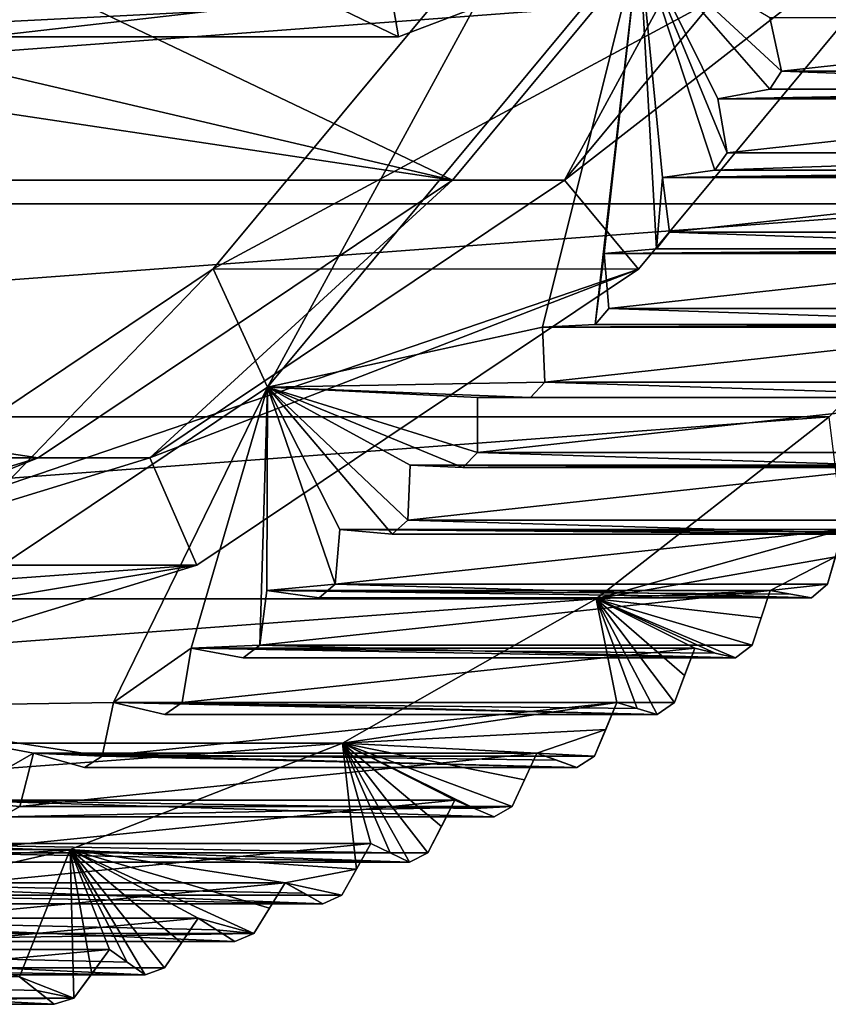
# Model space of a CAD drawing. Header units: millimetres. Extents: x -682 to 137, y -14 to 967.
# Tile 51 of 256: x -592.66 to -587.51, y -13.94 to -7.67. Entities that reach past the tile are written whole.
import ezdxf

# ---------------------------------------------------------------- set-up
doc = ezdxf.new("R2010")
doc.units = ezdxf.units.MM
doc.header["$LTSCALE"] = 65.185185
for name, color, linetype in [('4121', 7, 'CONTINUOUS'), ('4122', 7, 'CONTINUOUS'), ('4123', 7, 'CONTINUOUS'), ('4124', 7, 'CONTINUOUS'), ('4125', 7, 'CONTINUOUS'), ('4126', 7, 'CONTINUOUS'), ('4135', 7, 'CONTINUOUS'), ('4136', 7, 'CONTINUOUS'), ('4137', 7, 'CONTINUOUS'), ('4140', 7, 'CONTINUOUS'), ('4142', 7, 'CONTINUOUS'), ('4315', 7, 'CONTINUOUS'), ('4316', 7, 'CONTINUOUS'), ('4317', 7, 'CONTINUOUS'), ('4318', 7, 'CONTINUOUS'), ('4319', 7, 'CONTINUOUS'), ('4320', 7, 'CONTINUOUS'), ('4321', 7, 'CONTINUOUS'), ('4322', 7, 'CONTINUOUS'), ('4323', 7, 'CONTINUOUS'), ('4324', 7, 'CONTINUOUS'), ('4325', 7, 'CONTINUOUS'), ('4326', 7, 'CONTINUOUS'), ('4327', 7, 'CONTINUOUS'), ('4328', 7, 'CONTINUOUS'), ('4329', 7, 'CONTINUOUS'), ('4330', 7, 'CONTINUOUS'), ('4331', 7, 'CONTINUOUS'), ('4332', 7, 'CONTINUOUS'), ('4333', 7, 'CONTINUOUS'), ('4334', 7, 'CONTINUOUS'), ('4335', 7, 'CONTINUOUS'), ('4336', 7, 'CONTINUOUS'), ('4337', 7, 'CONTINUOUS'), ('4338', 7, 'CONTINUOUS'), ('4339', 7, 'CONTINUOUS'), ('4340', 7, 'CONTINUOUS'), ('4341', 7, 'CONTINUOUS'), ('4342', 7, 'CONTINUOUS'), ('4343', 7, 'CONTINUOUS'), ('4344', 7, 'CONTINUOUS'), ('4345', 7, 'CONTINUOUS'), ('4346', 7, 'CONTINUOUS'), ('4347', 7, 'CONTINUOUS'), ('4348', 7, 'CONTINUOUS')]:
    doc.layers.add(name, color=color, linetype=linetype)

msp = doc.modelspace()

# ---------------------------------------------------------------- linework, layer by layer
at = {"layer": '4121', "color": 7, "linetype": 'CONTINUOUS', "true_color": 0x191919}
for points in [[(-587.8127, -7.9988, -128.0841), (-584.7505, -8.1126, -117.5186), (-587.8856, -8.1126, -128.0624), (-587.8127, -7.9988, -128.0841)], [(-584.6776, -7.9988, -117.5403), (-584.7505, -8.1126, -117.5186), (-587.8127, -7.9988, -128.0841), (-584.6776, -7.9988, -117.5403)], [(-585.023, -8.5187, -117.4376), (-585.1006, -8.6291, -117.4145), (-588.2357, -8.6291, -127.9583), (-585.023, -8.5187, -117.4376)], [(-588.1581, -8.5187, -127.9814), (-585.023, -8.5187, -117.4376), (-588.2357, -8.6291, -127.9583), (-588.1581, -8.5187, -127.9814)], [(-588.525, -9.0224, -127.8723), (-585.472, -9.1292, -117.3041), (-588.6071, -9.1292, -127.8479), (-588.525, -9.0224, -127.8723)], [(-585.3899, -9.0224, -117.3285), (-585.472, -9.1292, -117.3041), (-588.525, -9.0224, -127.8723), (-585.3899, -9.0224, -117.3285)], [(-588.9126, -9.5089, -127.757), (-585.864, -9.6119, -117.1875), (-588.9991, -9.6119, -127.7313), (-588.9126, -9.5089, -127.757)], [(-585.7775, -9.5089, -117.2133), (-585.864, -9.6119, -117.1875), (-588.9126, -9.5089, -127.757), (-585.7775, -9.5089, -117.2133)], [(-589.3201, -9.9774, -127.6359), (-586.2758, -10.0763, -117.0651), (-589.4109, -10.0763, -127.6089), (-589.3201, -9.9774, -127.6359)], [(-586.1851, -9.9774, -117.0921), (-586.2758, -10.0763, -117.0651), (-589.3201, -9.9774, -127.6359), (-586.1851, -9.9774, -117.0921)], [(-589.7469, -10.4268, -127.509), (-586.7066, -10.5215, -116.937), (-589.8417, -10.5215, -127.4808), (-589.7469, -10.4268, -127.509)], [(-586.6118, -10.4268, -116.9652), (-586.7066, -10.5215, -116.937), (-589.7469, -10.4268, -127.509), (-586.6118, -10.4268, -116.9652)], [(-590.192, -10.8564, -127.3766), (-587.1556, -10.9467, -116.8035), (-590.2907, -10.9467, -127.3473), (-590.192, -10.8564, -127.3766)], [(-587.057, -10.8564, -116.8328), (-587.1556, -10.9467, -116.8035), (-590.192, -10.8564, -127.3766), (-587.057, -10.8564, -116.8328)], [(-590.6547, -11.2654, -127.239), (-587.622, -11.351, -116.6648), (-590.7571, -11.351, -127.2086), (-590.6547, -11.2654, -127.239)], [(-587.5196, -11.2654, -116.6953), (-587.622, -11.351, -116.6648), (-590.6547, -11.2654, -127.239), (-587.5196, -11.2654, -116.6953)], [(-591.1341, -11.6528, -127.0965), (-588.1048, -11.7338, -116.5213), (-591.2399, -11.7338, -127.0651), (-591.1341, -11.6528, -127.0965)], [(-587.999, -11.6528, -116.5527), (-588.1048, -11.7338, -116.5213), (-591.1341, -11.6528, -127.0965), (-587.999, -11.6528, -116.5527)], [(-591.6291, -12.0181, -126.9493), (-588.6032, -12.0942, -116.3731), (-591.7382, -12.0942, -126.9169), (-591.6291, -12.0181, -126.9493)], [(-588.4941, -12.0181, -116.4055), (-588.6032, -12.0942, -116.3731), (-591.6291, -12.0181, -126.9493), (-588.4941, -12.0181, -116.4055)], [(-592.139, -12.3606, -126.7977), (-589.1161, -12.4316, -116.2206), (-592.2512, -12.4316, -126.7643), (-592.139, -12.3606, -126.7977)], [(-589.0039, -12.3606, -116.2539), (-589.1161, -12.4316, -116.2206), (-592.139, -12.3606, -126.7977), (-589.0039, -12.3606, -116.2539)], [(-589.5277, -12.6795, -116.0982), (-589.6427, -12.7453, -116.064), (-592.7778, -12.7453, -126.6078), (-589.5277, -12.6795, -116.0982)], [(-592.6627, -12.6795, -126.642), (-589.5277, -12.6795, -116.0982), (-592.7778, -12.7453, -126.6078), (-592.6627, -12.6795, -126.642)], [(-593.1993, -12.9742, -126.4824), (-590.1819, -13.0348, -115.9037), (-593.317, -13.0348, -126.4475), (-593.1993, -12.9742, -126.4824)], [(-590.0642, -12.9742, -115.9387), (-590.1819, -13.0348, -115.9037), (-593.1993, -12.9742, -126.4824), (-590.0642, -12.9742, -115.9387)], [(-593.7476, -13.2443, -126.3194), (-590.7327, -13.2994, -115.7399), (-593.8678, -13.2994, -126.2837), (-593.7476, -13.2443, -126.3194)], [(-590.6126, -13.2443, -115.7756), (-590.7327, -13.2994, -115.7399), (-593.7476, -13.2443, -126.3194), (-590.6126, -13.2443, -115.7756)], [(-591.1717, -13.4892, -115.6094), (-591.294, -13.5388, -115.573), (-594.4291, -13.5388, -126.1168), (-591.1717, -13.4892, -115.6094)], [(-594.3068, -13.4892, -126.1531), (-591.1717, -13.4892, -115.6094), (-594.4291, -13.5388, -126.1168), (-594.3068, -13.4892, -126.1531)], [(-594.8756, -13.7083, -125.984), (-591.8648, -13.7523, -115.4033), (-594.9999, -13.7523, -125.9471), (-594.8756, -13.7083, -125.984)], [(-591.7405, -13.7083, -115.4402), (-591.8648, -13.7523, -115.4033), (-594.8756, -13.7083, -125.984), (-591.7405, -13.7083, -115.4402)], [(-592.318, -13.9014, -115.2685), (-592.444, -13.9397, -115.2311), (-595.5791, -13.9397, -125.7748), (-592.318, -13.9014, -115.2685)], [(-595.4531, -13.9014, -125.8123), (-592.318, -13.9014, -115.2685), (-595.5791, -13.9397, -125.7748), (-595.4531, -13.9014, -125.8123)]]:
    msp.add_3dface(points, dxfattribs=at)
at = {"layer": '4122', "color": 7, "linetype": 'CONTINUOUS', "true_color": 0x191919}
for points in [[(-591.0855, -10.01, -127.1109), (-588.7187, -7.1589, -127.8147), (-589.3348, -9.6272, -127.6315), (-591.0855, -10.01, -127.1109)], [(-588.7187, -7.1589, -127.8147), (-588.9991, -9.6119, -127.7313), (-589.3348, -9.6272, -127.6315), (-588.7187, -7.1589, -127.8147)], [(-588.9991, -9.6119, -127.7313), (-588.7187, -7.1589, -127.8147), (-588.9419, -9.1597, -127.7483), (-588.9991, -9.6119, -127.7313)], [(-588.7187, -7.1589, -127.8147), (-588.6071, -9.1292, -127.8479), (-588.9419, -9.1597, -127.7483), (-588.7187, -7.1589, -127.8147)], [(-587.8127, -7.9988, -128.0841), (-587.8856, -8.1126, -128.0624), (-588.7187, -7.1589, -127.8147), (-587.8127, -7.9988, -128.0841)], [(-587.8127, -7.9988, -128.0841), (-588.7187, -7.1589, -127.8147), (-587.8854, -7.6565, -128.0625), (-587.8127, -7.9988, -128.0841)], [(-588.7187, -7.1589, -127.8147), (-587.8856, -8.1126, -128.0624), (-588.2165, -8.1735, -127.964), (-588.7187, -7.1589, -127.8147)], [(-588.1581, -8.5187, -127.9814), (-588.2357, -8.6291, -127.9583), (-588.7187, -7.1589, -127.8147), (-588.1581, -8.5187, -127.9814)], [(-588.1581, -8.5187, -127.9814), (-588.7187, -7.1589, -127.8147), (-588.2165, -8.1735, -127.964), (-588.1581, -8.5187, -127.9814)], [(-588.7187, -7.1589, -127.8147), (-588.2357, -8.6291, -127.9583), (-588.5689, -8.6749, -127.8593), (-588.7187, -7.1589, -127.8147)], [(-588.6071, -9.1292, -127.8479), (-588.7187, -7.1589, -127.8147), (-588.5689, -8.6749, -127.8593), (-588.6071, -9.1292, -127.8479)], [(-588.525, -9.0224, -127.8723), (-588.6071, -9.1292, -127.8479), (-588.5689, -8.6749, -127.8593), (-588.525, -9.0224, -127.8723)], [(-588.9126, -9.5089, -127.757), (-588.9991, -9.6119, -127.7313), (-588.9419, -9.1597, -127.7483), (-588.9126, -9.5089, -127.757)], [(-589.3201, -9.9774, -127.6359), (-591.0855, -10.01, -127.1109), (-589.3348, -9.6272, -127.6315), (-589.3201, -9.9774, -127.6359)], [(-594.1272, -12.0503, -126.2065), (-591.0855, -10.01, -127.1109), (-592.0663, -12.0183, -126.8193), (-594.1272, -12.0503, -126.2065)], [(-592.0663, -12.0183, -126.8193), (-591.0855, -10.01, -127.1109), (-591.5708, -11.6729, -126.9667), (-592.0663, -12.0183, -126.8193)], [(-591.0855, -10.01, -127.1109), (-591.1341, -11.6528, -127.0965), (-591.5708, -11.6729, -126.9667), (-591.0855, -10.01, -127.1109)], [(-591.1341, -11.6528, -127.0965), (-591.0855, -10.01, -127.1109), (-591.0902, -11.3053, -127.1096), (-591.1341, -11.6528, -127.0965)], [(-591.0855, -10.01, -127.1109), (-590.6547, -11.2654, -127.239), (-591.0902, -11.3053, -127.1096), (-591.0855, -10.01, -127.1109)], [(-589.3201, -9.9774, -127.6359), (-589.4109, -10.0763, -127.6089), (-591.0855, -10.01, -127.1109), (-589.3201, -9.9774, -127.6359)], [(-591.0855, -10.01, -127.1109), (-589.4109, -10.0763, -127.6089), (-589.7469, -10.0763, -127.509), (-591.0855, -10.01, -127.1109)], [(-589.7469, -10.4268, -127.509), (-589.8417, -10.5215, -127.4808), (-591.0855, -10.01, -127.1109), (-589.7469, -10.4268, -127.509)], [(-589.7469, -10.4268, -127.509), (-591.0855, -10.01, -127.1109), (-589.7469, -10.0763, -127.509), (-589.7469, -10.4268, -127.509)], [(-591.0855, -10.01, -127.1109), (-589.8417, -10.5215, -127.4808), (-590.1774, -10.5062, -127.381), (-591.0855, -10.01, -127.1109)], [(-590.192, -10.8564, -127.3766), (-590.2907, -10.9467, -127.3473), (-591.0855, -10.01, -127.1109), (-590.192, -10.8564, -127.3766)], [(-590.192, -10.8564, -127.3766), (-591.0855, -10.01, -127.1109), (-590.1774, -10.5062, -127.381), (-590.192, -10.8564, -127.3766)], [(-591.0855, -10.01, -127.1109), (-590.2907, -10.9467, -127.3473), (-590.6254, -10.9161, -127.2478), (-591.0855, -10.01, -127.1109)], [(-590.6547, -11.2654, -127.239), (-591.0855, -10.01, -127.1109), (-590.6254, -10.9161, -127.2478), (-590.6547, -11.2654, -127.239)], [(-590.6547, -11.2654, -127.239), (-590.7571, -11.351, -127.2086), (-591.0902, -11.3053, -127.1096), (-590.6547, -11.2654, -127.239)], [(-591.1341, -11.6528, -127.0965), (-591.2399, -11.7338, -127.0651), (-591.5708, -11.6729, -126.9667), (-591.1341, -11.6528, -127.0965)], [(-591.6291, -12.0181, -126.9493), (-592.0663, -12.0183, -126.8193), (-591.5708, -11.6729, -126.9667), (-591.6291, -12.0181, -126.9493)], [(-592.139, -12.3606, -126.7977), (-594.1272, -12.0503, -126.2065), (-592.0663, -12.0183, -126.8193), (-592.139, -12.3606, -126.7977)], [(-591.6291, -12.0181, -126.9493), (-591.7382, -12.0942, -126.9169), (-592.0663, -12.0183, -126.8193), (-591.6291, -12.0181, -126.9493)], [(-594.1272, -12.0503, -126.2065), (-592.139, -12.3606, -126.7977), (-592.5758, -12.3409, -126.6678), (-594.1272, -12.0503, -126.2065)], [(-593.0982, -12.6399, -126.5125), (-594.1272, -12.0503, -126.2065), (-592.5758, -12.3409, -126.6678), (-593.0982, -12.6399, -126.5125)], [(-592.6627, -12.6795, -126.642), (-593.0982, -12.6399, -126.5125), (-592.5758, -12.3409, -126.6678), (-592.6627, -12.6795, -126.642)], [(-592.139, -12.3606, -126.7977), (-592.2512, -12.4316, -126.7643), (-592.5758, -12.3409, -126.6678), (-592.139, -12.3606, -126.7977)], [(-592.6627, -12.6795, -126.642), (-592.7778, -12.7453, -126.6078), (-593.0982, -12.6399, -126.5125), (-592.6627, -12.6795, -126.642)]]:
    msp.add_3dface(points, dxfattribs=at)
at = {"layer": '4123', "color": 7, "linetype": 'CONTINUOUS', "true_color": 0x191919}
for points in [[(-591.4303, -9.2574, -125.9652), (-586.5347, -6.6229, -117.5098), (-589.2416, -6.6218, -126.6159), (-591.4303, -9.2574, -125.9652)], [(-588.7233, -9.2579, -116.859), (-586.5347, -6.6229, -117.5098), (-591.4303, -9.2574, -125.9652), (-588.7233, -9.2579, -116.859)], [(-594.2421, -11.1428, -125.1291), (-588.7233, -9.2579, -116.859), (-591.4303, -9.2574, -125.9652), (-594.2421, -11.1428, -125.1291)], [(-591.5349, -11.143, -116.023), (-588.7233, -9.2579, -116.859), (-594.2421, -11.1428, -125.1291), (-591.5349, -11.143, -116.023)], [(-597.4491, -12.1253, -124.1755), (-591.5349, -11.143, -116.023), (-594.2421, -11.1428, -125.1291), (-597.4491, -12.1253, -124.1755)], [(-594.7416, -12.1253, -115.0695), (-591.5349, -11.143, -116.023), (-597.4491, -12.1253, -124.1755), (-594.7416, -12.1253, -115.0695)]]:
    msp.add_3dface(points, dxfattribs=at)
at = {"layer": '4124', "color": 7, "linetype": 'CONTINUOUS', "true_color": 0x191919}
for points in [[(-587.1395, -6.2174, -117.3299), (-586.5347, -6.6229, -117.5098), (-589.1941, -8.6911, -116.719), (-587.1395, -6.2174, -117.3299)], [(-586.5347, -6.6229, -117.5098), (-588.7233, -9.2579, -116.859), (-589.1941, -8.6911, -116.719), (-586.5347, -6.6229, -117.5098)], [(-589.1941, -8.6911, -116.719), (-588.7233, -9.2579, -116.859), (-591.8335, -10.4608, -115.9342), (-589.1941, -8.6911, -116.719)], [(-588.7233, -9.2579, -116.859), (-591.5349, -11.143, -116.023), (-591.8335, -10.4608, -115.9342), (-588.7233, -9.2579, -116.859)], [(-591.8335, -10.4608, -115.9342), (-591.5349, -11.143, -116.023), (-594.8439, -11.3829, -115.0391), (-591.8335, -10.4608, -115.9342)], [(-591.5349, -11.143, -116.023), (-594.7416, -12.1253, -115.0695), (-594.8439, -11.3829, -115.0391), (-591.5349, -11.143, -116.023)]]:
    msp.add_3dface(points, dxfattribs=at)
at = {"layer": '4125', "color": 7, "linetype": 'CONTINUOUS', "true_color": 0x191919}
for points in [[(-587.852, -6.2174, -119.7262), (-589.1941, -8.6911, -116.719), (-589.9066, -8.6911, -119.1153), (-587.852, -6.2174, -119.7262)], [(-587.1395, -6.2174, -117.3299), (-589.1941, -8.6911, -116.719), (-587.852, -6.2174, -119.7262), (-587.1395, -6.2174, -117.3299)], [(-589.9066, -8.6911, -119.1153), (-591.8335, -10.4608, -115.9342), (-592.5461, -10.4608, -118.3305), (-589.9066, -8.6911, -119.1153)], [(-589.1941, -8.6911, -116.719), (-591.8335, -10.4608, -115.9342), (-589.9066, -8.6911, -119.1153), (-589.1941, -8.6911, -116.719)], [(-592.5461, -10.4608, -118.3305), (-594.8439, -11.3829, -115.0391), (-595.5565, -11.3829, -117.4354), (-592.5461, -10.4608, -118.3305)], [(-591.8335, -10.4608, -115.9342), (-594.8439, -11.3829, -115.0391), (-592.5461, -10.4608, -118.3305), (-591.8335, -10.4608, -115.9342)]]:
    msp.add_3dface(points, dxfattribs=at)
at = {"layer": '4126', "color": 7, "linetype": 'CONTINUOUS', "true_color": 0x191919}
for points in [[(-589.9066, -8.6911, -119.1153), (-604.3438, -8.6911, -114.8226), (-606.3984, -6.2174, -114.2117), (-589.9066, -8.6911, -119.1153)], [(-589.9066, -8.6911, -119.1153), (-606.3984, -6.2174, -114.2117), (-597.1252, -7, -116.969), (-589.9066, -8.6911, -119.1153)], [(-587.852, -6.2174, -119.7262), (-589.9066, -8.6911, -119.1153), (-594.5609, -6.4676, -117.7314), (-587.852, -6.2174, -119.7262)], [(-594.5609, -6.4676, -117.7314), (-589.9066, -8.6911, -119.1153), (-597.1252, -7, -116.969), (-594.5609, -6.4676, -117.7314)], [(-592.5461, -10.4608, -118.3305), (-601.7043, -10.4608, -115.6074), (-604.3438, -8.6911, -114.8226), (-592.5461, -10.4608, -118.3305)], [(-589.9066, -8.6911, -119.1153), (-592.5461, -10.4608, -118.3305), (-604.3438, -8.6911, -114.8226), (-589.9066, -8.6911, -119.1153)], [(-592.5461, -10.4608, -118.3305), (-595.5565, -11.3829, -117.4354), (-601.7043, -10.4608, -115.6074), (-592.5461, -10.4608, -118.3305)]]:
    msp.add_3dface(points, dxfattribs=at)
at = {"layer": '4135', "color": 7, "linetype": 'CONTINUOUS', "true_color": 0x191919}
for points in [[(-587.7795, -6.8389, -99.404), (-590.3018, -7.4827, -98.6541), (-590.2518, -7.7781, -98.6689), (-587.7795, -6.8389, -99.404)], [(-590.3018, -7.4827, -98.6541), (-592.8333, -7.4827, -97.9014), (-592.8832, -7.7781, -97.8865), (-590.3018, -7.4827, -98.6541)], [(-590.2518, -7.7781, -98.6689), (-590.3018, -7.4827, -98.6541), (-592.8832, -7.7781, -97.8865), (-590.2518, -7.7781, -98.6689)]]:
    msp.add_3dface(points, dxfattribs=at)
at = {"layer": '4136', "color": 7, "linetype": 'CONTINUOUS', "true_color": 0x191919}
for points in [[(-592.1971, -6.8389, -114.2612), (-590.2518, -7.7781, -98.6689), (-594.6695, -7.7781, -113.5261), (-592.1971, -6.8389, -114.2612)], [(-587.7795, -6.8389, -99.404), (-590.2518, -7.7781, -98.6689), (-592.1971, -6.8389, -114.2612), (-587.7795, -6.8389, -99.404)], [(-590.2518, -7.7781, -98.6689), (-592.8832, -7.7781, -97.8865), (-594.6695, -7.7781, -113.5261), (-590.2518, -7.7781, -98.6689)]]:
    msp.add_3dface(points, dxfattribs=at)
at = {"layer": '4137', "color": 7, "linetype": 'CONTINUOUS', "true_color": 0x191919}
for points in [[(-592.1971, -6.8389, -114.2612), (-594.6695, -7.7781, -113.5261), (-585.097, -7.294, -116.3723), (-592.1971, -6.8389, -114.2612)], [(-585.097, -7.294, -116.3723), (-594.6695, -7.7781, -113.5261), (-605.7625, -8.8418, -110.2277), (-585.097, -7.294, -116.3723)], [(-586.2079, -8.8418, -116.042), (-585.097, -7.294, -116.3723), (-605.7625, -8.8418, -110.2277), (-586.2079, -8.8418, -116.042)], [(-604.462, -10.1988, -110.6144), (-586.2079, -8.8418, -116.042), (-605.7625, -8.8418, -110.2277), (-604.462, -10.1988, -110.6144)], [(-587.5084, -10.1988, -115.6554), (-586.2079, -8.8418, -116.042), (-604.462, -10.1988, -110.6144), (-587.5084, -10.1988, -115.6554)], [(-602.9785, -11.3581, -111.0555), (-587.5084, -10.1988, -115.6554), (-604.462, -10.1988, -110.6144), (-602.9785, -11.3581, -111.0555)], [(-588.9919, -11.3581, -115.2142), (-587.5084, -10.1988, -115.6554), (-602.9785, -11.3581, -111.0555), (-588.9919, -11.3581, -115.2142)], [(-601.363, -12.2775, -111.5358), (-588.9919, -11.3581, -115.2142), (-602.9785, -11.3581, -111.0555), (-601.363, -12.2775, -111.5358)], [(-590.6073, -12.2775, -114.7339), (-588.9919, -11.3581, -115.2142), (-601.363, -12.2775, -111.5358), (-590.6073, -12.2775, -114.7339)], [(-599.6287, -12.9536, -112.0515), (-590.6073, -12.2775, -114.7339), (-601.363, -12.2775, -111.5358), (-599.6287, -12.9536, -112.0515)], [(-592.3416, -12.9536, -114.2182), (-590.6073, -12.2775, -114.7339), (-599.6287, -12.9536, -112.0515), (-592.3416, -12.9536, -114.2182)], [(-597.8276, -13.361, -112.587), (-592.3416, -12.9536, -114.2182), (-599.6287, -12.9536, -112.0515), (-597.8276, -13.361, -112.587)], [(-594.1427, -13.361, -113.6827), (-592.3416, -12.9536, -114.2182), (-597.8276, -13.361, -112.587), (-594.1427, -13.361, -113.6827)]]:
    msp.add_3dface(points, dxfattribs=at)
at = {"layer": '4140', "color": 7, "linetype": 'CONTINUOUS', "true_color": 0x191919}
for points in [[(-587.5084, -10.1988, -115.6554), (-588.9919, -11.3581, -115.2142), (-587.4191, -10.9161, -116.4643), (-587.5084, -10.1988, -115.6554)], [(-587.4191, -10.9161, -116.4643), (-588.9919, -11.3581, -115.2142), (-587.4691, -11.0903, -116.579), (-587.4191, -10.9161, -116.4643)], [(-587.4691, -11.0903, -116.579), (-588.9919, -11.3581, -115.2142), (-587.8839, -11.3053, -116.3262), (-587.4691, -11.0903, -116.579)], [(-587.5196, -11.2654, -116.6953), (-587.4691, -11.0903, -116.579), (-587.8839, -11.3053, -116.3262), (-587.5196, -11.2654, -116.6953)], [(-587.622, -11.351, -116.6648), (-587.5196, -11.2654, -116.6953), (-587.8839, -11.3053, -116.3262), (-587.622, -11.351, -116.6648)], [(-587.8839, -11.3053, -116.3262), (-588.9919, -11.3581, -115.2142), (-587.9411, -11.4787, -116.4387), (-587.8839, -11.3053, -116.3262)], [(-587.7531, -11.3281, -116.4946), (-587.622, -11.351, -116.6648), (-587.8839, -11.3053, -116.3262), (-587.7531, -11.3281, -116.4946)], [(-588.9919, -11.3581, -115.2142), (-590.6073, -12.2775, -114.7339), (-588.86, -12.0183, -116.0359), (-588.9919, -11.3581, -115.2142)], [(-588.1048, -11.7338, -116.5213), (-588.9919, -11.3581, -115.2142), (-588.2348, -11.7033, -116.3514), (-588.1048, -11.7338, -116.5213)], [(-588.9919, -11.3581, -115.2142), (-588.1048, -11.7338, -116.5213), (-587.999, -11.6528, -116.5527), (-588.9919, -11.3581, -115.2142)], [(-588.9919, -11.3581, -115.2142), (-587.999, -11.6528, -116.5527), (-587.9411, -11.4787, -116.4387), (-588.9919, -11.3581, -115.2142)], [(-588.6032, -12.0942, -116.3731), (-588.9919, -11.3581, -115.2142), (-588.7317, -12.0562, -116.2036), (-588.6032, -12.0942, -116.3731)], [(-588.9919, -11.3581, -115.2142), (-588.6032, -12.0942, -116.3731), (-588.4941, -12.0181, -116.4055), (-588.9919, -11.3581, -115.2142)], [(-588.9919, -11.3581, -115.2142), (-588.4941, -12.0181, -116.4055), (-588.429, -11.8451, -116.2936), (-588.9919, -11.3581, -115.2142)], [(-588.2348, -11.7033, -116.3514), (-588.9919, -11.3581, -115.2142), (-588.3645, -11.6729, -116.1833), (-588.2348, -11.7033, -116.3514)], [(-588.3645, -11.6729, -116.1833), (-588.9919, -11.3581, -115.2142), (-588.429, -11.8451, -116.2936), (-588.3645, -11.6729, -116.1833)], [(-588.7317, -12.0562, -116.2036), (-588.9919, -11.3581, -115.2142), (-588.86, -12.0183, -116.0359), (-588.7317, -12.0562, -116.2036)], [(-588.86, -12.0183, -116.0359), (-590.6073, -12.2775, -114.7339), (-588.9316, -12.1891, -116.1442), (-588.86, -12.0183, -116.0359)], [(-588.9316, -12.1891, -116.1442), (-590.6073, -12.2775, -114.7339), (-589.3694, -12.3409, -115.8844), (-588.9316, -12.1891, -116.1442)], [(-589.0039, -12.3606, -116.2539), (-588.9316, -12.1891, -116.1442), (-589.3694, -12.3409, -115.8844), (-589.0039, -12.3606, -116.2539)], [(-590.6073, -12.2775, -114.7339), (-592.3416, -12.9536, -114.2182), (-590.5191, -13.0792, -115.6721), (-590.6073, -12.2775, -114.7339)], [(-589.5277, -12.6795, -116.0982), (-590.6073, -12.2775, -114.7339), (-589.7674, -12.6925, -115.8957), (-589.5277, -12.6795, -116.0982)], [(-590.6073, -12.2775, -114.7339), (-589.5277, -12.6795, -116.0982), (-589.4482, -12.5098, -115.9906), (-590.6073, -12.2775, -114.7339)], [(-590.1819, -13.0348, -115.9037), (-590.6073, -12.2775, -114.7339), (-590.3043, -12.9747, -115.736), (-590.1819, -13.0348, -115.9037)], [(-590.6073, -12.2775, -114.7339), (-590.1819, -13.0348, -115.9037), (-590.0642, -12.9742, -115.9387), (-590.6073, -12.2775, -114.7339)], [(-590.6073, -12.2775, -114.7339), (-590.0642, -12.9742, -115.9387), (-589.9777, -12.8067, -115.8331), (-590.6073, -12.2775, -114.7339)], [(-589.3694, -12.3409, -115.8844), (-590.6073, -12.2775, -114.7339), (-589.4482, -12.5098, -115.9906), (-589.3694, -12.3409, -115.8844)], [(-589.7674, -12.6925, -115.8957), (-590.6073, -12.2775, -114.7339), (-589.8919, -12.6399, -115.7291), (-589.7674, -12.6925, -115.8957)], [(-589.8919, -12.6399, -115.7291), (-590.6073, -12.2775, -114.7339), (-589.9777, -12.8067, -115.8331), (-589.8919, -12.6399, -115.7291)], [(-590.3043, -12.9747, -115.736), (-590.6073, -12.2775, -114.7339), (-590.4264, -12.9149, -115.5702), (-590.3043, -12.9747, -115.736)], [(-590.4264, -12.9149, -115.5702), (-590.6073, -12.2775, -114.7339), (-590.5191, -13.0792, -115.6721), (-590.4264, -12.9149, -115.5702)], [(-589.1161, -12.4316, -116.2206), (-589.0039, -12.3606, -116.2539), (-589.3694, -12.3409, -115.8844), (-589.1161, -12.4316, -116.2206)], [(-589.2429, -12.3861, -116.0516), (-589.1161, -12.4316, -116.2206), (-589.3694, -12.3409, -115.8844), (-589.2429, -12.3861, -116.0516)], [(-589.6427, -12.7453, -116.064), (-589.5277, -12.6795, -116.0982), (-589.7674, -12.6925, -115.8957), (-589.6427, -12.7453, -116.064)], [(-592.3416, -12.9536, -114.2182), (-594.1427, -13.361, -113.6827), (-592.6637, -13.7644, -114.9049), (-592.3416, -12.9536, -114.2182)], [(-592.318, -13.9014, -115.2685), (-592.3416, -12.9536, -114.2182), (-592.6637, -13.7644, -114.9049), (-592.318, -13.9014, -115.2685)], [(-591.1717, -13.4892, -115.6094), (-592.3416, -12.9536, -114.2182), (-591.5273, -13.3906, -115.2428), (-591.1717, -13.4892, -115.6094)], [(-592.3416, -12.9536, -114.2182), (-591.1717, -13.4892, -115.6094), (-591.0714, -13.3268, -115.5079), (-592.3416, -12.9536, -114.2182)], [(-591.8648, -13.7523, -115.4033), (-592.3416, -12.9536, -114.2182), (-591.9783, -13.6712, -115.2383), (-591.8648, -13.7523, -115.4033)], [(-592.3416, -12.9536, -114.2182), (-591.8648, -13.7523, -115.4033), (-591.7405, -13.7083, -115.4402), (-592.3416, -12.9536, -114.2182)], [(-592.3416, -12.9536, -114.2182), (-591.7405, -13.7083, -115.4402), (-591.6335, -13.5491, -115.3408), (-592.3416, -12.9536, -114.2182)], [(-592.3416, -12.9536, -114.2182), (-592.318, -13.9014, -115.2685), (-592.2044, -13.7456, -115.171), (-592.3416, -12.9536, -114.2182)], [(-590.5191, -13.0792, -115.6721), (-592.3416, -12.9536, -114.2182), (-590.9719, -13.1653, -115.408), (-590.5191, -13.0792, -115.6721)], [(-590.9719, -13.1653, -115.408), (-592.3416, -12.9536, -114.2182), (-591.0714, -13.3268, -115.5079), (-590.9719, -13.1653, -115.408)], [(-591.5273, -13.3906, -115.2428), (-592.3416, -12.9536, -114.2182), (-591.6335, -13.5491, -115.3408), (-591.5273, -13.3906, -115.2428)], [(-591.9783, -13.6712, -115.2383), (-592.3416, -12.9536, -114.2182), (-592.0916, -13.5905, -115.075), (-591.9783, -13.6712, -115.2383)], [(-592.0916, -13.5905, -115.075), (-592.3416, -12.9536, -114.2182), (-592.2044, -13.7456, -115.171), (-592.0916, -13.5905, -115.075)], [(-590.6126, -13.2443, -115.7756), (-590.5191, -13.0792, -115.6721), (-590.9719, -13.1653, -115.408), (-590.6126, -13.2443, -115.7756)], [(-590.7327, -13.2994, -115.7399), (-590.6126, -13.2443, -115.7756), (-590.9719, -13.1653, -115.408), (-590.7327, -13.2994, -115.7399)], [(-590.8524, -13.2322, -115.5731), (-590.7327, -13.2994, -115.7399), (-590.9719, -13.1653, -115.408), (-590.8524, -13.2322, -115.5731)], [(-591.4107, -13.4645, -115.407), (-591.1717, -13.4892, -115.6094), (-591.5273, -13.3906, -115.2428), (-591.4107, -13.4645, -115.407)], [(-591.294, -13.5388, -115.573), (-591.1717, -13.4892, -115.6094), (-591.4107, -13.4645, -115.407), (-591.294, -13.5388, -115.573)], [(-592.5539, -13.8519, -115.0671), (-592.318, -13.9014, -115.2685), (-592.6637, -13.7644, -114.9049), (-592.5539, -13.8519, -115.0671)], [(-592.444, -13.9397, -115.2311), (-592.318, -13.9014, -115.2685), (-592.5539, -13.8519, -115.0671), (-592.444, -13.9397, -115.2311)]]:
    msp.add_3dface(points, dxfattribs=at)
at = {"layer": '4142', "color": 7, "linetype": 'CONTINUOUS', "true_color": 0x191919}
for points in [[(-591.0855, -10.01, -127.1109), (-591.4303, -9.2574, -125.9652), (-589.2416, -6.6218, -126.6159), (-591.0855, -10.01, -127.1109)], [(-588.7187, -7.1589, -127.8147), (-591.0855, -10.01, -127.1109), (-589.2416, -6.6218, -126.6159), (-588.7187, -7.1589, -127.8147)], [(-594.1272, -12.0503, -126.2065), (-594.2421, -11.1428, -125.1291), (-591.4303, -9.2574, -125.9652), (-594.1272, -12.0503, -126.2065)], [(-591.0855, -10.01, -127.1109), (-594.1272, -12.0503, -126.2065), (-591.4303, -9.2574, -125.9652), (-591.0855, -10.01, -127.1109)]]:
    msp.add_3dface(points, dxfattribs=at)
at = {"layer": '4315', "color": 7, "linetype": 'CONTINUOUS', "true_color": 0x191919}
for points in [[(-587.8127, -7.9988, -128.0841), (-587.8854, -7.6565, -128.0625), (-584.6791, -7.6565, -117.2791), (-587.8127, -7.9988, -128.0841)], [(-584.6776, -7.9988, -117.5403), (-587.8127, -7.9988, -128.0841), (-584.6791, -7.6565, -117.2791), (-584.6776, -7.9988, -117.5403)]]:
    msp.add_3dface(points, dxfattribs=at)
at = {"layer": '4316', "color": 7, "linetype": 'CONTINUOUS', "true_color": 0x191919}
for points in [[(-587.8856, -8.1126, -128.0624), (-584.7505, -8.1126, -117.5186), (-588.2165, -8.1735, -127.964), (-587.8856, -8.1126, -128.0624)], [(-588.2165, -8.1735, -127.964), (-584.7505, -8.1126, -117.5186), (-584.8805, -8.1431, -117.3487), (-588.2165, -8.1735, -127.964)], [(-588.2165, -8.1735, -127.964), (-584.8805, -8.1431, -117.3487), (-585.0101, -8.1735, -117.1806), (-588.2165, -8.1735, -127.964)]]:
    msp.add_3dface(points, dxfattribs=at)
at = {"layer": '4317', "color": 7, "linetype": 'CONTINUOUS', "true_color": 0x191919}
for points in [[(-588.1581, -8.5187, -127.9814), (-588.2165, -8.1735, -127.964), (-585.0101, -8.1735, -117.1806), (-588.1581, -8.5187, -127.9814)], [(-585.023, -8.5187, -117.4376), (-588.1581, -8.5187, -127.9814), (-585.0101, -8.1735, -117.1806), (-585.023, -8.5187, -117.4376)]]:
    msp.add_3dface(points, dxfattribs=at)
at = {"layer": '4318', "color": 7, "linetype": 'CONTINUOUS', "true_color": 0x191919}
for points in [[(-588.2357, -8.6291, -127.9583), (-585.1006, -8.6291, -117.4145), (-588.5689, -8.6749, -127.8593), (-588.2357, -8.6291, -127.9583)], [(-588.5689, -8.6749, -127.8593), (-585.1006, -8.6291, -117.4145), (-585.2317, -8.652, -117.2443), (-588.5689, -8.6749, -127.8593)], [(-588.5689, -8.6749, -127.8593), (-585.2317, -8.652, -117.2443), (-585.3625, -8.6749, -117.0758), (-588.5689, -8.6749, -127.8593)]]:
    msp.add_3dface(points, dxfattribs=at)
at = {"layer": '4319', "color": 7, "linetype": 'CONTINUOUS', "true_color": 0x191919}
for points in [[(-588.525, -9.0224, -127.8723), (-588.5689, -8.6749, -127.8593), (-585.3625, -8.6749, -117.0758), (-588.525, -9.0224, -127.8723)], [(-585.3899, -9.0224, -117.3285), (-588.525, -9.0224, -127.8723), (-585.3625, -8.6749, -117.0758), (-585.3899, -9.0224, -117.3285)]]:
    msp.add_3dface(points, dxfattribs=at)
at = {"layer": '4320', "color": 7, "linetype": 'CONTINUOUS', "true_color": 0x191919}
for points in [[(-588.6071, -9.1292, -127.8479), (-585.472, -9.1292, -117.3041), (-588.9419, -9.1597, -127.7483), (-588.6071, -9.1292, -127.8479)], [(-588.9419, -9.1597, -127.7483), (-585.472, -9.1292, -117.3041), (-585.6039, -9.1445, -117.1336), (-588.9419, -9.1597, -127.7483)], [(-588.9419, -9.1597, -127.7483), (-585.6039, -9.1445, -117.1336), (-585.7355, -9.1597, -116.9649), (-588.9419, -9.1597, -127.7483)]]:
    msp.add_3dface(points, dxfattribs=at)
at = {"layer": '4321', "color": 7, "linetype": 'CONTINUOUS', "true_color": 0x191919}
for points in [[(-588.9126, -9.5089, -127.757), (-588.9419, -9.1597, -127.7483), (-585.7355, -9.1597, -116.9649), (-588.9126, -9.5089, -127.757)], [(-585.7775, -9.5089, -117.2133), (-588.9126, -9.5089, -127.757), (-585.7355, -9.1597, -116.9649), (-585.7775, -9.5089, -117.2133)]]:
    msp.add_3dface(points, dxfattribs=at)
at = {"layer": '4322', "color": 7, "linetype": 'CONTINUOUS', "true_color": 0x191919}
for points in [[(-588.9991, -9.6119, -127.7313), (-585.864, -9.6119, -117.1875), (-589.3348, -9.6272, -127.6315), (-588.9991, -9.6119, -127.7313)], [(-589.3348, -9.6272, -127.6315), (-585.864, -9.6119, -117.1875), (-585.9964, -9.6195, -117.0169), (-589.3348, -9.6272, -127.6315)], [(-589.3348, -9.6272, -127.6315), (-585.9964, -9.6195, -117.0169), (-586.1285, -9.6272, -116.8481), (-589.3348, -9.6272, -127.6315)]]:
    msp.add_3dface(points, dxfattribs=at)
at = {"layer": '4323', "color": 7, "linetype": 'CONTINUOUS', "true_color": 0x191919}
for points in [[(-589.3201, -9.9774, -127.6359), (-589.3348, -9.6272, -127.6315), (-586.1285, -9.6272, -116.8481), (-589.3201, -9.9774, -127.6359)], [(-586.1851, -9.9774, -117.0921), (-589.3201, -9.9774, -127.6359), (-586.1285, -9.6272, -116.8481), (-586.1851, -9.9774, -117.0921)]]:
    msp.add_3dface(points, dxfattribs=at)
at = {"layer": '4324', "color": 7, "linetype": 'CONTINUOUS', "true_color": 0x191919}
for points in [[(-589.7469, -10.0763, -127.509), (-586.4083, -10.0763, -116.8944), (-586.5406, -10.0763, -116.7256), (-589.7469, -10.0763, -127.509)], [(-589.4109, -10.0763, -127.6089), (-586.2758, -10.0763, -117.0651), (-589.7469, -10.0763, -127.509), (-589.4109, -10.0763, -127.6089)], [(-589.7469, -10.0763, -127.509), (-586.2758, -10.0763, -117.0651), (-586.4083, -10.0763, -116.8944), (-589.7469, -10.0763, -127.509)]]:
    msp.add_3dface(points, dxfattribs=at)
at = {"layer": '4325', "color": 7, "linetype": 'CONTINUOUS', "true_color": 0x191919}
for points in [[(-586.6118, -10.4268, -116.9652), (-589.7469, -10.4268, -127.509), (-586.5406, -10.0763, -116.7256), (-586.6118, -10.4268, -116.9652)], [(-589.7469, -10.4268, -127.509), (-589.7469, -10.0763, -127.509), (-586.5406, -10.0763, -116.7256), (-589.7469, -10.4268, -127.509)]]:
    msp.add_3dface(points, dxfattribs=at)
at = {"layer": '4326', "color": 7, "linetype": 'CONTINUOUS', "true_color": 0x191919}
for points in [[(-590.1774, -10.5062, -127.381), (-586.839, -10.5138, -116.7664), (-586.971, -10.5062, -116.5976), (-590.1774, -10.5062, -127.381)], [(-589.8417, -10.5215, -127.4808), (-586.7066, -10.5215, -116.937), (-590.1774, -10.5062, -127.381), (-589.8417, -10.5215, -127.4808)], [(-590.1774, -10.5062, -127.381), (-586.7066, -10.5215, -116.937), (-586.839, -10.5138, -116.7664), (-590.1774, -10.5062, -127.381)]]:
    msp.add_3dface(points, dxfattribs=at)
at = {"layer": '4327', "color": 7, "linetype": 'CONTINUOUS', "true_color": 0x191919}
for points in [[(-587.057, -10.8564, -116.8328), (-590.192, -10.8564, -127.3766), (-586.971, -10.5062, -116.5976), (-587.057, -10.8564, -116.8328)], [(-590.192, -10.8564, -127.3766), (-590.1774, -10.5062, -127.381), (-586.971, -10.5062, -116.5976), (-590.192, -10.8564, -127.3766)]]:
    msp.add_3dface(points, dxfattribs=at)
at = {"layer": '4328', "color": 7, "linetype": 'CONTINUOUS', "true_color": 0x191919}
for points in [[(-590.6254, -10.9161, -127.2478), (-587.2875, -10.9314, -116.633), (-587.4191, -10.9161, -116.4643), (-590.6254, -10.9161, -127.2478)], [(-590.2907, -10.9467, -127.3473), (-587.1556, -10.9467, -116.8035), (-590.6254, -10.9161, -127.2478), (-590.2907, -10.9467, -127.3473)], [(-590.6254, -10.9161, -127.2478), (-587.1556, -10.9467, -116.8035), (-587.2875, -10.9314, -116.633), (-590.6254, -10.9161, -127.2478)]]:
    msp.add_3dface(points, dxfattribs=at)
at = {"layer": '4329', "color": 7, "linetype": 'CONTINUOUS', "true_color": 0x191919}
for points in [[(-587.5196, -11.2654, -116.6953), (-590.6547, -11.2654, -127.239), (-587.4191, -10.9161, -116.4643), (-587.5196, -11.2654, -116.6953)], [(-590.6547, -11.2654, -127.239), (-590.6254, -10.9161, -127.2478), (-587.4191, -10.9161, -116.4643), (-590.6547, -11.2654, -127.239)], [(-587.5196, -11.2654, -116.6953), (-587.4191, -10.9161, -116.4643), (-587.4691, -11.0903, -116.579), (-587.5196, -11.2654, -116.6953)]]:
    msp.add_3dface(points, dxfattribs=at)
at = {"layer": '4330', "color": 7, "linetype": 'CONTINUOUS', "true_color": 0x191919}
for points in [[(-591.0902, -11.3053, -127.1096), (-587.7531, -11.3281, -116.4946), (-587.8839, -11.3053, -116.3262), (-591.0902, -11.3053, -127.1096)], [(-590.7571, -11.351, -127.2086), (-587.622, -11.351, -116.6648), (-591.0902, -11.3053, -127.1096), (-590.7571, -11.351, -127.2086)], [(-591.0902, -11.3053, -127.1096), (-587.622, -11.351, -116.6648), (-587.7531, -11.3281, -116.4946), (-591.0902, -11.3053, -127.1096)]]:
    msp.add_3dface(points, dxfattribs=at)
at = {"layer": '4331', "color": 7, "linetype": 'CONTINUOUS', "true_color": 0x191919}
for points in [[(-587.999, -11.6528, -116.5527), (-591.1341, -11.6528, -127.0965), (-587.8839, -11.3053, -116.3262), (-587.999, -11.6528, -116.5527)], [(-591.1341, -11.6528, -127.0965), (-591.0902, -11.3053, -127.1096), (-587.8839, -11.3053, -116.3262), (-591.1341, -11.6528, -127.0965)], [(-587.999, -11.6528, -116.5527), (-587.8839, -11.3053, -116.3262), (-587.9411, -11.4787, -116.4387), (-587.999, -11.6528, -116.5527)]]:
    msp.add_3dface(points, dxfattribs=at)
at = {"layer": '4332', "color": 7, "linetype": 'CONTINUOUS', "true_color": 0x191919}
for points in [[(-591.5708, -11.6729, -126.9667), (-588.2348, -11.7033, -116.3514), (-588.3645, -11.6729, -116.1833), (-591.5708, -11.6729, -126.9667)], [(-591.2399, -11.7338, -127.0651), (-588.1048, -11.7338, -116.5213), (-591.5708, -11.6729, -126.9667), (-591.2399, -11.7338, -127.0651)], [(-591.5708, -11.6729, -126.9667), (-588.1048, -11.7338, -116.5213), (-588.2348, -11.7033, -116.3514), (-591.5708, -11.6729, -126.9667)]]:
    msp.add_3dface(points, dxfattribs=at)
at = {"layer": '4333', "color": 7, "linetype": 'CONTINUOUS', "true_color": 0x191919}
for points in [[(-588.4941, -12.0181, -116.4055), (-591.6291, -12.0181, -126.9493), (-588.3645, -11.6729, -116.1833), (-588.4941, -12.0181, -116.4055)], [(-591.6291, -12.0181, -126.9493), (-591.5708, -11.6729, -126.9667), (-588.3645, -11.6729, -116.1833), (-591.6291, -12.0181, -126.9493)], [(-588.4941, -12.0181, -116.4055), (-588.3645, -11.6729, -116.1833), (-588.429, -11.8451, -116.2936), (-588.4941, -12.0181, -116.4055)]]:
    msp.add_3dface(points, dxfattribs=at)
at = {"layer": '4334', "color": 7, "linetype": 'CONTINUOUS', "true_color": 0x191919}
for points in [[(-592.0663, -12.0183, -126.8193), (-588.7317, -12.0562, -116.2036), (-588.86, -12.0183, -116.0359), (-592.0663, -12.0183, -126.8193)], [(-591.7382, -12.0942, -126.9169), (-588.6032, -12.0942, -116.3731), (-592.0663, -12.0183, -126.8193), (-591.7382, -12.0942, -126.9169)], [(-592.0663, -12.0183, -126.8193), (-588.6032, -12.0942, -116.3731), (-588.7317, -12.0562, -116.2036), (-592.0663, -12.0183, -126.8193)]]:
    msp.add_3dface(points, dxfattribs=at)
at = {"layer": '4335', "color": 7, "linetype": 'CONTINUOUS', "true_color": 0x191919}
for points in [[(-589.0039, -12.3606, -116.2539), (-592.139, -12.3606, -126.7977), (-588.86, -12.0183, -116.0359), (-589.0039, -12.3606, -116.2539)], [(-592.139, -12.3606, -126.7977), (-592.0663, -12.0183, -126.8193), (-588.86, -12.0183, -116.0359), (-592.139, -12.3606, -126.7977)], [(-589.0039, -12.3606, -116.2539), (-588.86, -12.0183, -116.0359), (-588.9316, -12.1891, -116.1442), (-589.0039, -12.3606, -116.2539)]]:
    msp.add_3dface(points, dxfattribs=at)
at = {"layer": '4336', "color": 7, "linetype": 'CONTINUOUS', "true_color": 0x191919}
for points in [[(-592.5758, -12.3409, -126.6678), (-589.2429, -12.3861, -116.0516), (-589.3694, -12.3409, -115.8844), (-592.5758, -12.3409, -126.6678)], [(-592.2512, -12.4316, -126.7643), (-589.1161, -12.4316, -116.2206), (-592.5758, -12.3409, -126.6678), (-592.2512, -12.4316, -126.7643)], [(-592.5758, -12.3409, -126.6678), (-589.1161, -12.4316, -116.2206), (-589.2429, -12.3861, -116.0516), (-592.5758, -12.3409, -126.6678)]]:
    msp.add_3dface(points, dxfattribs=at)
at = {"layer": '4337', "color": 7, "linetype": 'CONTINUOUS', "true_color": 0x191919}
for points in [[(-589.5277, -12.6795, -116.0982), (-592.6627, -12.6795, -126.642), (-589.3694, -12.3409, -115.8844), (-589.5277, -12.6795, -116.0982)], [(-592.6627, -12.6795, -126.642), (-592.5758, -12.3409, -126.6678), (-589.3694, -12.3409, -115.8844), (-592.6627, -12.6795, -126.642)], [(-589.5277, -12.6795, -116.0982), (-589.3694, -12.3409, -115.8844), (-589.4482, -12.5098, -115.9906), (-589.5277, -12.6795, -116.0982)]]:
    msp.add_3dface(points, dxfattribs=at)
at = {"layer": '4338', "color": 7, "linetype": 'CONTINUOUS', "true_color": 0x191919}
for points in [[(-593.0982, -12.6399, -126.5125), (-589.7674, -12.6925, -115.8957), (-589.8919, -12.6399, -115.7291), (-593.0982, -12.6399, -126.5125)], [(-592.7778, -12.7453, -126.6078), (-589.6427, -12.7453, -116.064), (-593.0982, -12.6399, -126.5125), (-592.7778, -12.7453, -126.6078)], [(-593.0982, -12.6399, -126.5125), (-589.6427, -12.7453, -116.064), (-589.7674, -12.6925, -115.8957), (-593.0982, -12.6399, -126.5125)]]:
    msp.add_3dface(points, dxfattribs=at)
at = {"layer": '4339', "color": 7, "linetype": 'CONTINUOUS', "true_color": 0x191919}
for points in [[(-590.0642, -12.9742, -115.9387), (-593.1993, -12.9742, -126.4824), (-589.8919, -12.6399, -115.7291), (-590.0642, -12.9742, -115.9387)], [(-593.1993, -12.9742, -126.4824), (-593.0982, -12.6399, -126.5125), (-589.8919, -12.6399, -115.7291), (-593.1993, -12.9742, -126.4824)], [(-590.0642, -12.9742, -115.9387), (-589.8919, -12.6399, -115.7291), (-589.9777, -12.8067, -115.8331), (-590.0642, -12.9742, -115.9387)]]:
    msp.add_3dface(points, dxfattribs=at)
at = {"layer": '4340', "color": 7, "linetype": 'CONTINUOUS', "true_color": 0x191919}
for points in [[(-593.6327, -12.9149, -126.3536), (-590.3043, -12.9747, -115.736), (-590.4264, -12.9149, -115.5702), (-593.6327, -12.9149, -126.3536)], [(-593.317, -13.0348, -126.4475), (-590.1819, -13.0348, -115.9037), (-593.6327, -12.9149, -126.3536), (-593.317, -13.0348, -126.4475)], [(-593.6327, -12.9149, -126.3536), (-590.1819, -13.0348, -115.9037), (-590.3043, -12.9747, -115.736), (-593.6327, -12.9149, -126.3536)]]:
    msp.add_3dface(points, dxfattribs=at)
at = {"layer": '4341', "color": 7, "linetype": 'CONTINUOUS', "true_color": 0x191919}
for points in [[(-590.6126, -13.2443, -115.7756), (-593.7476, -13.2443, -126.3194), (-590.4264, -12.9149, -115.5702), (-590.6126, -13.2443, -115.7756)], [(-593.7476, -13.2443, -126.3194), (-593.6327, -12.9149, -126.3536), (-590.4264, -12.9149, -115.5702), (-593.7476, -13.2443, -126.3194)], [(-590.6126, -13.2443, -115.7756), (-590.4264, -12.9149, -115.5702), (-590.5191, -13.0792, -115.6721), (-590.6126, -13.2443, -115.7756)]]:
    msp.add_3dface(points, dxfattribs=at)
at = {"layer": '4342', "color": 7, "linetype": 'CONTINUOUS', "true_color": 0x191919}
for points in [[(-594.1782, -13.1653, -126.1914), (-590.8524, -13.2322, -115.5731), (-590.9719, -13.1653, -115.408), (-594.1782, -13.1653, -126.1914)], [(-593.8678, -13.2994, -126.2837), (-590.7327, -13.2994, -115.7399), (-594.1782, -13.1653, -126.1914), (-593.8678, -13.2994, -126.2837)], [(-594.1782, -13.1653, -126.1914), (-590.7327, -13.2994, -115.7399), (-590.8524, -13.2322, -115.5731), (-594.1782, -13.1653, -126.1914)]]:
    msp.add_3dface(points, dxfattribs=at)
at = {"layer": '4343', "color": 7, "linetype": 'CONTINUOUS', "true_color": 0x191919}
for points in [[(-591.1717, -13.4892, -115.6094), (-594.3068, -13.4892, -126.1531), (-590.9719, -13.1653, -115.408), (-591.1717, -13.4892, -115.6094)], [(-594.3068, -13.4892, -126.1531), (-594.1782, -13.1653, -126.1914), (-590.9719, -13.1653, -115.408), (-594.3068, -13.4892, -126.1531)], [(-591.1717, -13.4892, -115.6094), (-590.9719, -13.1653, -115.408), (-591.0714, -13.3268, -115.5079), (-591.1717, -13.4892, -115.6094)]]:
    msp.add_3dface(points, dxfattribs=at)
at = {"layer": '4344', "color": 7, "linetype": 'CONTINUOUS', "true_color": 0x191919}
for points in [[(-594.7336, -13.3906, -126.0262), (-591.4107, -13.4645, -115.407), (-591.5273, -13.3906, -115.2428), (-594.7336, -13.3906, -126.0262)], [(-594.4291, -13.5388, -126.1168), (-591.294, -13.5388, -115.573), (-594.7336, -13.3906, -126.0262), (-594.4291, -13.5388, -126.1168)], [(-594.7336, -13.3906, -126.0262), (-591.294, -13.5388, -115.573), (-591.4107, -13.4645, -115.407), (-594.7336, -13.3906, -126.0262)]]:
    msp.add_3dface(points, dxfattribs=at)
at = {"layer": '4345', "color": 7, "linetype": 'CONTINUOUS', "true_color": 0x191919}
for points in [[(-591.7405, -13.7083, -115.4402), (-594.8756, -13.7083, -125.984), (-591.5273, -13.3906, -115.2428), (-591.7405, -13.7083, -115.4402)], [(-594.8756, -13.7083, -125.984), (-594.7336, -13.3906, -126.0262), (-591.5273, -13.3906, -115.2428), (-594.8756, -13.7083, -125.984)], [(-591.7405, -13.7083, -115.4402), (-591.5273, -13.3906, -115.2428), (-591.6335, -13.5491, -115.3408), (-591.7405, -13.7083, -115.4402)]]:
    msp.add_3dface(points, dxfattribs=at)
at = {"layer": '4346', "color": 7, "linetype": 'CONTINUOUS', "true_color": 0x191919}
for points in [[(-595.2979, -13.5905, -125.8584), (-591.9783, -13.6712, -115.2383), (-592.0916, -13.5905, -115.075), (-595.2979, -13.5905, -125.8584)], [(-594.9999, -13.7523, -125.9471), (-591.8648, -13.7523, -115.4033), (-595.2979, -13.5905, -125.8584), (-594.9999, -13.7523, -125.9471)], [(-595.2979, -13.5905, -125.8584), (-591.8648, -13.7523, -115.4033), (-591.9783, -13.6712, -115.2383), (-595.2979, -13.5905, -125.8584)]]:
    msp.add_3dface(points, dxfattribs=at)
at = {"layer": '4347', "color": 7, "linetype": 'CONTINUOUS', "true_color": 0x191919}
for points in [[(-592.318, -13.9014, -115.2685), (-595.4531, -13.9014, -125.8123), (-592.0916, -13.5905, -115.075), (-592.318, -13.9014, -115.2685)], [(-595.4531, -13.9014, -125.8123), (-595.2979, -13.5905, -125.8584), (-592.0916, -13.5905, -115.075), (-595.4531, -13.9014, -125.8123)], [(-592.318, -13.9014, -115.2685), (-592.0916, -13.5905, -115.075), (-592.2044, -13.7456, -115.171), (-592.318, -13.9014, -115.2685)]]:
    msp.add_3dface(points, dxfattribs=at)
at = {"layer": '4348', "color": 7, "linetype": 'CONTINUOUS', "true_color": 0x191919}
for points in [[(-595.8701, -13.7644, -125.6883), (-592.5539, -13.8519, -115.0671), (-592.6637, -13.7644, -114.9049), (-595.8701, -13.7644, -125.6883)], [(-595.5791, -13.9397, -125.7748), (-592.444, -13.9397, -115.2311), (-595.8701, -13.7644, -125.6883), (-595.5791, -13.9397, -125.7748)], [(-595.8701, -13.7644, -125.6883), (-592.444, -13.9397, -115.2311), (-592.5539, -13.8519, -115.0671), (-595.8701, -13.7644, -125.6883)]]:
    msp.add_3dface(points, dxfattribs=at)

doc.saveas('drawing.dxf')
